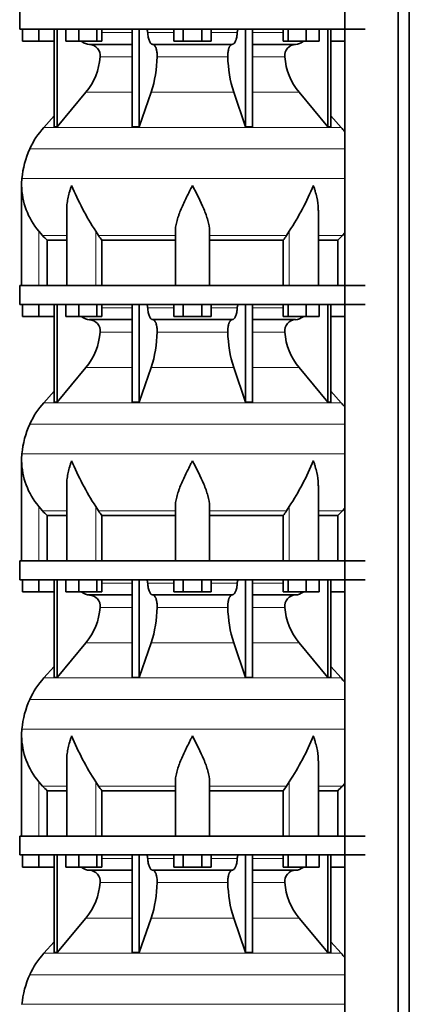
# Model space of a CAD drawing. Header units: millimetres. Extents: x -304 to -45, y -520 to 1050.
# Tile 22 of 31: x -301 to -260, y 515 to 619. Entities that reach past the tile are written whole.
import ezdxf

# ---------------------------------------------------------------- set-up
doc = ezdxf.new("R2010")
doc.units = ezdxf.units.MM
doc.layers.add('MID_134-20', color=7, linetype='Continuous')
doc.layers.add('VSI134_DIFFUSORE', color=7, linetype='Continuous')

# ---------------------------------------------------------------- blocks, each defined once
blk = doc.blocks.new('SE')
at = {"layer": 'MID_134-20', "color": 7, "linetype": 'Continuous', "lineweight": 35}
for p, q in [((-266.75, 826.98), (-266.75, 243.68)), ((-261.12, 243.68), (-261.12, 826.98)), ((-259.96, 243.68), (-259.96, 826.98)), ((-266.76, 617.98), (-266.76, 590.98)), ((-266.76, 588.98), (-266.76, 561.98)), ((-266.76, 559.98), (-266.76, 532.98)), ((-266.76, 530.98), (-266.76, 503.98))]:
    blk.add_line(p, q, dxfattribs=at)
at = {"layer": 'VSI134_DIFFUSORE', "color": 7, "linetype": 'Continuous', "lineweight": 35}
for p, q in [((-301, 619.98), (-301, 617.98)), ((-301, 617.98), (-264.6, 617.98)), ((-300.7, 616.7), (-300.7, 617.98)), ((-300.7, 616.7), (-300.7, 617.98)), ((-299, 616.7), (-299, 617.98)), ((-297.36, 617.98), (-297.36, 607.69)), ((-297.06, 617.98), (-297.06, 607.69)), ((-296.15, 616.7), (-296.15, 617.98)), ((-294.76, 616.7), (-294.76, 617.98)), ((-292.87, 616.7), (-292.87, 617.98)), ((-292.36, 616.7), (-292.36, 617.98)), ((-289.14, 617.98), (-289.14, 607.69)), ((-288.4, 617.98), (-288.4, 607.69)), ((-284.76, 616.7), (-284.76, 617.98)), ((-283.78, 616.7), (-283.78, 617.98)), ((-281.82, 616.7), (-281.82, 617.98)), ((-280.84, 616.7), (-280.84, 617.98)), ((-277.2, 617.98), (-277.2, 607.69)), ((-276.46, 617.98), (-276.46, 607.69)), ((-273.24, 616.7), (-273.24, 617.98)), ((-272.73, 616.7), (-272.73, 617.98)), ((-270.84, 616.7), (-270.84, 617.98)), ((-269.45, 616.7), (-269.45, 617.98)), ((-268.54, 617.98), (-268.54, 607.69)), ((-268.23, 617.98), (-268.23, 607.69)), ((-299, 616.7), (-300.7, 616.7)), ((-297.36, 616.7), (-299, 616.7)), ((-294.76, 616.7), (-296.15, 616.7)), ((-292.87, 616.7), (-294.76, 616.7)), ((-293.63, 616.38), (-289.14, 616.38)), ((-292.36, 616.7), (-292.87, 616.7)), ((-286.98, 616.38), (-278.62, 616.38)), ((-283.78, 616.7), (-284.76, 616.7)), ((-281.82, 616.7), (-283.78, 616.7)), ((-280.84, 616.7), (-281.82, 616.7)), ((-276.46, 616.38), (-271.96, 616.38)), ((-272.73, 616.7), (-273.24, 616.7)), ((-270.84, 616.7), (-272.73, 616.7)), ((-269.45, 616.7), (-270.84, 616.7)), ((-266.76, 616.7), (-268.23, 616.7)), ((-297.06, 607.69), (-294.03, 611.33)), ((-288.4, 607.69), (-287.14, 611.33)), ((-278.45, 611.33), (-277.2, 607.69)), ((-271.57, 611.33), (-268.54, 607.69)), ((-297.36, 608.84), (-298.46, 607.63)), ((-267.14, 607.63), (-268.23, 608.84)), ((-297.36, 607.69), (-297.06, 607.69)), ((-289.14, 607.69), (-288.4, 607.69)), ((-277.2, 607.69), (-276.46, 607.69)), ((-268.54, 607.69), (-268.23, 607.69)), ((-300.8, 601.52), (-300.8, 590.98)), ((-296.05, 598.85), (-296.05, 590.98)), ((-269.54, 590.98), (-269.54, 598.85)), ((-298.6, 596.24), (-299, 596.7)), ((-292.7, 596.24), (-292.98, 596.7)), ((-284.6, 590.98), (-284.6, 596.7)), ((-281, 590.98), (-281, 596.7)), ((-272.62, 596.7), (-272.9, 596.24)), ((-266.76, 596.51), (-267, 596.24)), ((-298.09, 595.75), (-296.05, 595.75)), ((-298.09, 590.98), (-298.09, 595.75)), ((-292.34, 595.75), (-284.6, 595.75)), ((-292.34, 590.98), (-292.34, 595.75)), ((-281, 595.75), (-273.26, 595.75)), ((-273.26, 595.75), (-273.26, 590.98)), ((-269.54, 595.75), (-267.5, 595.75)), ((-267.5, 595.75), (-267.5, 590.98)), ((-301, 590.98), (-264.6, 590.98)), ((-301, 590.98), (-301, 588.98)), ((-301, 588.98), (-264.6, 588.98)), ((-300.7, 587.7), (-300.7, 588.98)), ((-300.7, 587.7), (-300.7, 588.98)), ((-299, 587.7), (-299, 588.98)), ((-297.36, 588.98), (-297.36, 578.69)), ((-297.06, 588.98), (-297.06, 578.69)), ((-296.15, 587.7), (-296.15, 588.98)), ((-294.76, 587.7), (-294.76, 588.98)), ((-292.87, 587.7), (-292.87, 588.98)), ((-292.36, 587.7), (-292.36, 588.98)), ((-289.14, 588.98), (-289.14, 578.69)), ((-288.4, 588.98), (-288.4, 578.69)), ((-284.76, 587.7), (-284.76, 588.98)), ((-283.78, 587.7), (-283.78, 588.98)), ((-281.82, 587.7), (-281.82, 588.98)), ((-280.84, 587.7), (-280.84, 588.98)), ((-277.2, 588.98), (-277.2, 578.69)), ((-276.46, 588.98), (-276.46, 578.69)), ((-273.24, 587.7), (-273.24, 588.98)), ((-272.73, 587.7), (-272.73, 588.98)), ((-270.84, 587.7), (-270.84, 588.98)), ((-269.45, 587.7), (-269.45, 588.98)), ((-268.54, 588.98), (-268.54, 578.69)), ((-268.23, 588.98), (-268.23, 578.69)), ((-299, 587.7), (-300.7, 587.7)), ((-297.36, 587.7), (-299, 587.7)), ((-294.76, 587.7), (-296.15, 587.7)), ((-292.87, 587.7), (-294.76, 587.7)), ((-293.63, 587.38), (-289.14, 587.38)), ((-292.36, 587.7), (-292.87, 587.7)), ((-286.98, 587.38), (-278.62, 587.38)), ((-283.78, 587.7), (-284.76, 587.7)), ((-281.82, 587.7), (-283.78, 587.7)), ((-280.84, 587.7), (-281.82, 587.7)), ((-276.46, 587.38), (-271.96, 587.38)), ((-272.73, 587.7), (-273.24, 587.7)), ((-270.84, 587.7), (-272.73, 587.7)), ((-269.45, 587.7), (-270.84, 587.7)), ((-266.76, 587.7), (-268.23, 587.7)), ((-297.06, 578.69), (-294.03, 582.33)), ((-288.4, 578.69), (-287.14, 582.33)), ((-278.45, 582.33), (-277.2, 578.69)), ((-271.57, 582.33), (-268.54, 578.69)), ((-297.36, 579.84), (-298.46, 578.63)), ((-267.14, 578.63), (-268.23, 579.84)), ((-297.36, 578.69), (-297.06, 578.69)), ((-289.14, 578.69), (-288.4, 578.69)), ((-277.2, 578.69), (-276.46, 578.69)), ((-268.54, 578.69), (-268.23, 578.69)), ((-300.8, 572.52), (-300.8, 561.98)), ((-296.05, 569.85), (-296.05, 561.98)), ((-269.54, 561.98), (-269.54, 569.85)), ((-298.6, 567.24), (-299, 567.7)), ((-292.7, 567.24), (-292.98, 567.7)), ((-284.6, 561.98), (-284.6, 567.7)), ((-281, 561.98), (-281, 567.7)), ((-272.62, 567.7), (-272.9, 567.24)), ((-266.76, 567.51), (-267, 567.24)), ((-298.09, 566.75), (-296.05, 566.75)), ((-298.09, 561.98), (-298.09, 566.75)), ((-292.34, 566.75), (-284.6, 566.75)), ((-292.34, 561.98), (-292.34, 566.75)), ((-281, 566.75), (-273.26, 566.75)), ((-273.26, 566.75), (-273.26, 561.98)), ((-269.54, 566.75), (-267.5, 566.75)), ((-267.5, 566.75), (-267.5, 561.98)), ((-301, 561.98), (-264.6, 561.98)), ((-301, 561.98), (-301, 559.98)), ((-301, 559.98), (-264.6, 559.98)), ((-300.7, 558.7), (-300.7, 559.98)), ((-300.7, 558.7), (-300.7, 559.98)), ((-299, 558.7), (-299, 559.98)), ((-297.36, 559.98), (-297.36, 549.69)), ((-297.06, 559.98), (-297.06, 549.69)), ((-296.15, 558.7), (-296.15, 559.98)), ((-294.76, 558.7), (-294.76, 559.98)), ((-292.87, 558.7), (-292.87, 559.98)), ((-292.36, 558.7), (-292.36, 559.98)), ((-289.14, 559.98), (-289.14, 549.69)), ((-288.4, 559.98), (-288.4, 549.69)), ((-284.76, 558.7), (-284.76, 559.98)), ((-283.78, 558.7), (-283.78, 559.98)), ((-281.82, 558.7), (-281.82, 559.98)), ((-280.84, 558.7), (-280.84, 559.98)), ((-277.2, 559.98), (-277.2, 549.69)), ((-276.46, 559.98), (-276.46, 549.69)), ((-273.24, 558.7), (-273.24, 559.98)), ((-272.73, 558.7), (-272.73, 559.98)), ((-270.84, 558.7), (-270.84, 559.98)), ((-269.45, 558.7), (-269.45, 559.98)), ((-268.54, 559.98), (-268.54, 549.69)), ((-268.23, 559.98), (-268.23, 549.69)), ((-299, 558.7), (-300.7, 558.7)), ((-297.36, 558.7), (-299, 558.7)), ((-294.76, 558.7), (-296.15, 558.7)), ((-292.87, 558.7), (-294.76, 558.7)), ((-293.63, 558.38), (-289.14, 558.38)), ((-292.36, 558.7), (-292.87, 558.7)), ((-286.98, 558.38), (-278.62, 558.38)), ((-283.78, 558.7), (-284.76, 558.7)), ((-281.82, 558.7), (-283.78, 558.7)), ((-280.84, 558.7), (-281.82, 558.7)), ((-276.46, 558.38), (-271.96, 558.38)), ((-272.73, 558.7), (-273.24, 558.7)), ((-270.84, 558.7), (-272.73, 558.7)), ((-269.45, 558.7), (-270.84, 558.7)), ((-266.76, 558.7), (-268.23, 558.7)), ((-297.06, 549.69), (-294.03, 553.33)), ((-288.4, 549.69), (-287.14, 553.33)), ((-278.45, 553.33), (-277.2, 549.69)), ((-271.57, 553.33), (-268.54, 549.69)), ((-297.36, 550.84), (-298.46, 549.63)), ((-267.14, 549.63), (-268.23, 550.84)), ((-297.36, 549.69), (-297.06, 549.69)), ((-289.14, 549.69), (-288.4, 549.69)), ((-277.2, 549.69), (-276.46, 549.69)), ((-268.54, 549.69), (-268.23, 549.69)), ((-300.8, 543.52), (-300.8, 532.98)), ((-296.05, 540.85), (-296.05, 532.98)), ((-269.54, 532.98), (-269.54, 540.85)), ((-298.6, 538.24), (-299, 538.7)), ((-292.7, 538.24), (-292.98, 538.7)), ((-284.6, 532.98), (-284.6, 538.7)), ((-281, 532.98), (-281, 538.7)), ((-272.62, 538.7), (-272.9, 538.24)), ((-266.76, 538.51), (-267, 538.24)), ((-298.09, 537.75), (-296.05, 537.75)), ((-298.09, 532.98), (-298.09, 537.75)), ((-292.34, 537.75), (-284.6, 537.75)), ((-292.34, 532.98), (-292.34, 537.75)), ((-281, 537.75), (-273.26, 537.75)), ((-273.26, 537.75), (-273.26, 532.98)), ((-269.54, 537.75), (-267.5, 537.75)), ((-267.5, 537.75), (-267.5, 532.98)), ((-301, 532.98), (-264.6, 532.98)), ((-301, 532.98), (-301, 530.98)), ((-301, 530.98), (-264.6, 530.98)), ((-300.7, 529.7), (-300.7, 530.98)), ((-300.7, 529.7), (-300.7, 530.98)), ((-299, 529.7), (-299, 530.98)), ((-297.36, 530.98), (-297.36, 520.69)), ((-297.06, 530.98), (-297.06, 520.69)), ((-296.15, 529.7), (-296.15, 530.98)), ((-294.76, 529.7), (-294.76, 530.98)), ((-292.87, 529.7), (-292.87, 530.98)), ((-292.36, 529.7), (-292.36, 530.98)), ((-289.14, 530.98), (-289.14, 520.69)), ((-288.4, 530.98), (-288.4, 520.69)), ((-284.76, 529.7), (-284.76, 530.98)), ((-283.78, 529.7), (-283.78, 530.98)), ((-281.82, 529.7), (-281.82, 530.98)), ((-280.84, 529.7), (-280.84, 530.98)), ((-277.2, 530.98), (-277.2, 520.69)), ((-276.46, 530.98), (-276.46, 520.69)), ((-273.24, 529.7), (-273.24, 530.98)), ((-272.73, 529.7), (-272.73, 530.98)), ((-270.84, 529.7), (-270.84, 530.98)), ((-269.45, 529.7), (-269.45, 530.98)), ((-268.54, 530.98), (-268.54, 520.69)), ((-268.23, 530.98), (-268.23, 520.69)), ((-299, 529.7), (-300.7, 529.7)), ((-297.36, 529.7), (-299, 529.7)), ((-294.76, 529.7), (-296.15, 529.7)), ((-292.87, 529.7), (-294.76, 529.7)), ((-293.63, 529.38), (-289.14, 529.38)), ((-292.36, 529.7), (-292.87, 529.7)), ((-286.98, 529.38), (-278.62, 529.38)), ((-283.78, 529.7), (-284.76, 529.7)), ((-281.82, 529.7), (-283.78, 529.7)), ((-280.84, 529.7), (-281.82, 529.7)), ((-276.46, 529.38), (-271.96, 529.38)), ((-272.73, 529.7), (-273.24, 529.7)), ((-270.84, 529.7), (-272.73, 529.7)), ((-269.45, 529.7), (-270.84, 529.7)), ((-266.76, 529.7), (-268.23, 529.7)), ((-297.06, 520.69), (-294.03, 524.33)), ((-288.4, 520.69), (-287.14, 524.33)), ((-278.45, 524.33), (-277.2, 520.69)), ((-271.57, 524.33), (-268.54, 520.69)), ((-297.36, 521.84), (-298.46, 520.63)), ((-267.14, 520.63), (-268.23, 521.84)), ((-297.36, 520.69), (-297.06, 520.69)), ((-289.14, 520.69), (-288.4, 520.69)), ((-277.2, 520.69), (-276.46, 520.69)), ((-268.54, 520.69), (-268.23, 520.69))]:
    blk.add_line(p, q, dxfattribs=at)
at = {"layer": 'VSI134_DIFFUSORE', "color": 4, "linetype": 'Continuous', "lineweight": 9}
for p, q in [((-292.36, 617.62), (-289.14, 617.62)), ((-287.51, 617.62), (-284.76, 617.62)), ((-280.84, 617.62), (-278.08, 617.62)), ((-276.46, 617.62), (-273.24, 617.62)), ((-289.14, 615.07), (-292.52, 615.07)), ((-279.08, 615.07), (-286.52, 615.07)), ((-273.07, 615.07), (-276.46, 615.07)), ((-294.03, 611.33), (-289.14, 611.33)), ((-287.14, 611.33), (-278.45, 611.33)), ((-276.46, 611.33), (-271.57, 611.33)), ((-298.46, 607.63), (-267.14, 607.63)), ((-299.93, 605.37), (-266.76, 605.37)), ((-300.76, 602.25), (-266.76, 602.25)), ((-299, 590.98), (-299, 596.7)), ((-292.98, 590.98), (-292.98, 596.7)), ((-272.62, 590.98), (-272.62, 596.7)), ((-298.6, 596.24), (-296.05, 596.24)), ((-292.7, 596.24), (-284.6, 596.24)), ((-281, 596.24), (-272.9, 596.24)), ((-269.54, 596.24), (-267, 596.24)), ((-292.36, 588.62), (-289.14, 588.62)), ((-287.51, 588.62), (-284.76, 588.62)), ((-280.84, 588.62), (-278.08, 588.62)), ((-276.46, 588.62), (-273.24, 588.62)), ((-289.14, 586.07), (-292.52, 586.07)), ((-279.08, 586.07), (-286.52, 586.07)), ((-273.07, 586.07), (-276.46, 586.07)), ((-294.03, 582.33), (-289.14, 582.33)), ((-287.14, 582.33), (-278.45, 582.33)), ((-276.46, 582.33), (-271.57, 582.33)), ((-298.46, 578.63), (-267.14, 578.63)), ((-299.93, 576.37), (-266.76, 576.37)), ((-300.76, 573.25), (-266.76, 573.25)), ((-299, 561.98), (-299, 567.7)), ((-292.98, 561.98), (-292.98, 567.7)), ((-272.62, 561.98), (-272.62, 567.7)), ((-298.6, 567.24), (-296.05, 567.24)), ((-292.7, 567.24), (-284.6, 567.24)), ((-281, 567.24), (-272.9, 567.24)), ((-269.54, 567.24), (-267, 567.24)), ((-292.36, 559.62), (-289.14, 559.62)), ((-287.51, 559.62), (-284.76, 559.62)), ((-280.84, 559.62), (-278.08, 559.62)), ((-276.46, 559.62), (-273.24, 559.62)), ((-289.14, 557.07), (-292.52, 557.07)), ((-279.08, 557.07), (-286.52, 557.07)), ((-273.07, 557.07), (-276.46, 557.07)), ((-294.03, 553.33), (-289.14, 553.33)), ((-287.14, 553.33), (-278.45, 553.33)), ((-276.46, 553.33), (-271.57, 553.33)), ((-298.46, 549.63), (-267.14, 549.63)), ((-299.93, 547.37), (-266.76, 547.37)), ((-300.76, 544.25), (-266.76, 544.25)), ((-299, 532.98), (-299, 538.7)), ((-292.98, 532.98), (-292.98, 538.7)), ((-272.62, 532.98), (-272.62, 538.7)), ((-298.6, 538.24), (-296.05, 538.24)), ((-292.7, 538.24), (-284.6, 538.24)), ((-281, 538.24), (-272.9, 538.24)), ((-269.54, 538.24), (-267, 538.24)), ((-292.36, 530.62), (-289.14, 530.62)), ((-287.51, 530.62), (-284.76, 530.62)), ((-280.84, 530.62), (-278.08, 530.62)), ((-276.46, 530.62), (-273.24, 530.62)), ((-289.14, 528.07), (-292.52, 528.07)), ((-279.08, 528.07), (-286.52, 528.07)), ((-273.07, 528.07), (-276.46, 528.07)), ((-294.03, 524.33), (-289.14, 524.33)), ((-287.14, 524.33), (-278.45, 524.33)), ((-276.46, 524.33), (-271.57, 524.33)), ((-298.46, 520.63), (-267.14, 520.63)), ((-299.93, 518.37), (-266.76, 518.37)), ((-300.76, 515.25), (-266.76, 515.25))]:
    blk.add_line(p, q, dxfattribs=at)
at = {"layer": 'VSI134_DIFFUSORE', "color": 7, "linetype": 'Continuous', "lineweight": 35}
for centre, radius, start, end in [((-293.59, 617.71), 1.34, 230.2819, 268.0094), ((-293.69, 615.2), 1.17, 353.3223, 87.2173), ((-271.91, 615.21), 1.17, 92.5772, 186.8833), ((-272.01, 617.71), 1.34, 272.0607, 309.722), ((-299.19, 615.57), 6.68, 320.5472, 355.6594), ((-299.51, 615.31), 12.99, 342.1602, 358.9354), ((-265.78, 615.36), 13.3, 181.2569, 197.6475), ((-266.39, 615.58), 6.7, 184.3996, 219.3938), ((-291.92, 601.74), 8.8, 138, 155.5912), ((-273.68, 601.74), 8.8, 38.1684, 42), ((-291.01, 601.32), 9.8, 155.5912, 174.5826), ((-293.1, 601.52), 7.7, 174.5826, 180.0016), ((-293.07, 601.66), 7.73, 180.9959, 219.9106), ((-267.86, 613.03), 29.97, 202.585, 213.0327), ((-295.27, 611.73), 27.19, 326.4322, 337.9502), ((-286.07, 600.68), 7.98, 213.8601, 218.2043), ((-279.52, 600.68), 7.98, 321.7938, 326.1418), ((-293.59, 588.71), 1.34, 230.2819, 268.0094), ((-293.69, 586.2), 1.17, 353.3223, 87.2173), ((-271.91, 586.21), 1.17, 92.5772, 186.8833), ((-272.01, 588.71), 1.34, 272.0607, 309.722), ((-299.19, 586.57), 6.68, 320.5472, 355.6594), ((-299.51, 586.31), 12.99, 342.1602, 358.9354), ((-265.78, 586.36), 13.3, 181.2569, 197.6475), ((-266.39, 586.58), 6.7, 184.3996, 219.3938), ((-291.92, 572.74), 8.8, 138, 155.5912), ((-273.68, 572.74), 8.8, 38.1684, 42), ((-291.01, 572.32), 9.8, 155.5912, 174.5826), ((-293.1, 572.52), 7.7, 174.5826, 180.0016), ((-293.07, 572.66), 7.73, 180.9959, 219.9106), ((-267.86, 584.03), 29.97, 202.585, 213.0327), ((-295.27, 582.73), 27.19, 326.4322, 337.9502), ((-286.07, 571.68), 7.98, 213.8601, 218.2043), ((-279.52, 571.68), 7.98, 321.7938, 326.1418), ((-293.59, 559.71), 1.34, 230.2819, 268.0094), ((-293.69, 557.2), 1.17, 353.3223, 87.2173), ((-271.91, 557.21), 1.17, 92.5772, 186.8833), ((-272.01, 559.71), 1.34, 272.0607, 309.722), ((-299.19, 557.57), 6.68, 320.5472, 355.6594), ((-299.51, 557.31), 12.99, 342.1602, 358.9354), ((-265.78, 557.36), 13.3, 181.2569, 197.6475), ((-266.39, 557.58), 6.7, 184.3996, 219.3938), ((-291.92, 543.74), 8.8, 138, 155.5912), ((-273.68, 543.74), 8.8, 38.1684, 42), ((-291.01, 543.32), 9.8, 155.5912, 174.5826), ((-293.1, 543.52), 7.7, 174.5826, 180.0016), ((-293.07, 543.66), 7.73, 180.9959, 219.9106), ((-267.86, 555.03), 29.97, 202.585, 213.0327), ((-295.27, 553.73), 27.19, 326.4322, 337.9502), ((-286.07, 542.68), 7.98, 213.8601, 218.2043), ((-279.52, 542.68), 7.98, 321.7938, 326.1418), ((-293.59, 530.71), 1.34, 230.2819, 268.0094), ((-293.69, 528.2), 1.17, 353.3223, 87.2173), ((-271.91, 528.21), 1.17, 92.5772, 186.8833), ((-272.01, 530.71), 1.34, 272.0607, 309.722), ((-299.19, 528.57), 6.68, 320.5472, 355.6594), ((-299.51, 528.31), 12.99, 342.1602, 358.9354), ((-265.78, 528.36), 13.3, 181.2569, 197.6475), ((-266.39, 528.58), 6.7, 184.3996, 219.3938), ((-291.92, 514.74), 8.8, 138, 155.5912), ((-273.68, 514.74), 8.8, 38.1684, 42), ((-291.01, 514.32), 9.8, 155.5912, 174.5826)]:
    blk.add_arc(centre, radius, start, end, dxfattribs=at)
for points, knots in [([(-287.67, 617.98), (-287.66, 617.98), (-287.65, 617.98), (-287.63, 617.97), (-287.62, 617.96), (-287.59, 617.93), (-287.58, 617.91), (-287.55, 617.84), (-287.54, 617.8), (-287.52, 617.72), (-287.52, 617.67), (-287.51, 617.62)], [0, 0, 0, 0, 0.125, 0.125, 0.25, 0.25, 0.5, 0.5, 0.75, 0.75, 1, 1, 1, 1]), ([(-286.98, 616.38), (-287.01, 616.38), (-287.05, 616.38), (-287.09, 616.41), (-287.11, 616.42), (-287.14, 616.44), (-287.16, 616.45), (-287.2, 616.5), (-287.23, 616.54), (-287.29, 616.63), (-287.31, 616.68), (-287.36, 616.79), (-287.38, 616.85), (-287.42, 616.99), (-287.44, 617.06), (-287.47, 617.21), (-287.48, 617.29), (-287.5, 617.45), (-287.51, 617.54), (-287.51, 617.62)], [0, 0, 0, 0, 0.125, 0.125, 0.1875, 0.1875, 0.25, 0.25, 0.375, 0.375, 0.5, 0.5, 0.625, 0.625, 0.75, 0.75, 0.875, 0.875, 1, 1, 1, 1]), ([(-278.08, 617.62), (-278.09, 617.54), (-278.09, 617.45), (-278.11, 617.33), (-278.11, 617.29), (-278.13, 617.21), (-278.13, 617.17), (-278.16, 617.06), (-278.17, 616.99), (-278.2, 616.89), (-278.21, 616.85), (-278.24, 616.79), (-278.25, 616.76), (-278.28, 616.68), (-278.31, 616.63), (-278.37, 616.54), (-278.4, 616.5), (-278.46, 616.44), (-278.49, 616.42), (-278.55, 616.39), (-278.58, 616.38), (-278.62, 616.38)], [0, 0, 0, 0, 0.125, 0.125, 0.1875, 0.1875, 0.25, 0.25, 0.375, 0.375, 0.4375, 0.4375, 0.5, 0.5, 0.625, 0.625, 0.75, 0.75, 0.875, 0.875, 1, 1, 1, 1]), ([(-278.08, 617.62), (-278.08, 617.67), (-278.08, 617.72), (-278.06, 617.78), (-278.06, 617.8), (-278.05, 617.84), (-278.04, 617.86), (-278.03, 617.89), (-278.02, 617.91), (-278, 617.93), (-278, 617.94), (-277.98, 617.96), (-277.97, 617.97), (-277.95, 617.98), (-277.94, 617.98), (-277.93, 617.98)], [0, 0, 0, 0, 0.25, 0.25, 0.375, 0.375, 0.5, 0.5, 0.625, 0.625, 0.75, 0.75, 0.875, 0.875, 1, 1, 1, 1]), ([(-286.98, 616.38), (-286.96, 616.38), (-286.95, 616.38), (-286.92, 616.37), (-286.9, 616.36), (-286.85, 616.33), (-286.82, 616.31), (-286.77, 616.24), (-286.74, 616.2), (-286.7, 616.13), (-286.69, 616.1), (-286.66, 616.05), (-286.65, 616.02), (-286.62, 615.93), (-286.6, 615.86), (-286.58, 615.75), (-286.57, 615.71), (-286.55, 615.64), (-286.55, 615.6), (-286.53, 615.48), (-286.53, 615.4), (-286.52, 615.23), (-286.52, 615.15), (-286.52, 615.07)], [0, 0, 0, 0, 0.0625, 0.0625, 0.125, 0.125, 0.25, 0.25, 0.375, 0.375, 0.4375, 0.4375, 0.5, 0.5, 0.625, 0.625, 0.6875, 0.6875, 0.75, 0.75, 0.875, 0.875, 1, 1, 1, 1]), ([(-279.08, 615.07), (-279.08, 615.15), (-279.08, 615.23), (-279.07, 615.36), (-279.07, 615.4), (-279.06, 615.48), (-279.06, 615.52), (-279.04, 615.64), (-279.03, 615.71), (-279.01, 615.82), (-279, 615.86), (-278.98, 615.92), (-278.96, 615.99), (-278.94, 616.05), (-278.91, 616.1), (-278.9, 616.13), (-278.86, 616.2), (-278.83, 616.24), (-278.77, 616.31), (-278.74, 616.33), (-278.68, 616.37), (-278.65, 616.38), (-278.62, 616.38)], [0, 0, 0, 0, 0.125, 0.125, 0.1875, 0.1875, 0.25, 0.25, 0.375, 0.375, 0.4375, 0.4375, 0.5, 0.5625, 0.5625, 0.625, 0.625, 0.75, 0.75, 0.875, 0.875, 1, 1, 1, 1]), ([(-295.53, 601.52), (-295.55, 601.47), (-295.56, 601.42), (-295.6, 601.31), (-295.62, 601.26), (-295.67, 601.11), (-295.7, 601), (-295.79, 600.69), (-295.85, 600.48), (-295.94, 600.07), (-295.97, 599.86), (-296.03, 599.45), (-296.04, 599.24), (-296.05, 598.98), (-296.05, 598.91), (-296.05, 598.85)], [0, 0, 0, 0, 0.03125, 0.03125, 0.0625, 0.0625, 0.125, 0.125, 0.25, 0.25, 0.375, 0.375, 0.5, 0.5, 0.5400162, 0.5400162, 0.5400162, 0.5400162]), ([(-282.8, 601.52), (-282.83, 601.47), (-282.85, 601.42), (-282.91, 601.31), (-282.93, 601.26), (-283.01, 601.11), (-283.06, 601), (-283.22, 600.69), (-283.32, 600.48), (-283.53, 600.07), (-283.63, 599.86), (-283.82, 599.45), (-283.91, 599.24), (-284.08, 598.84), (-284.15, 598.64), (-284.26, 598.34), (-284.3, 598.24), (-284.36, 598.04), (-284.39, 597.94), (-284.47, 597.64), (-284.52, 597.45), (-284.58, 597.07), (-284.6, 596.88), (-284.6, 596.7)], [0, 0, 0, 0, 0.03125, 0.03125, 0.0625, 0.0625, 0.125, 0.125, 0.25, 0.25, 0.375, 0.375, 0.5, 0.5, 0.625, 0.625, 0.6875, 0.6875, 0.75, 0.75, 0.875, 0.875, 1, 1, 1, 1]), ([(-281, 596.7), (-281, 597.06), (-281.07, 597.44), (-281.29, 598.23), (-281.44, 598.64), (-281.95, 599.85), (-282.38, 600.69), (-282.8, 601.52)], [0, 0, 0, 0, 0.25, 0.25, 0.5, 0.5, 1, 1, 1, 1]), ([(-269.54, 598.85), (-269.54, 598.91), (-269.55, 598.98), (-269.56, 599.46), (-269.62, 599.87), (-269.75, 600.48), (-269.81, 600.69), (-269.9, 601), (-269.93, 601.11), (-269.98, 601.26), (-270.01, 601.34), (-270.03, 601.42), (-270.05, 601.47), (-270.06, 601.5), (-270.07, 601.52)], [0.4588627, 0.4588627, 0.4588627, 0.4588627, 0.5, 0.5, 0.75, 0.75, 0.875, 0.875, 0.9375, 0.9375, 0.96875, 0.984375, 0.984375, 1, 1, 1, 1]), ([(-287.67, 588.98), (-287.66, 588.98), (-287.65, 588.98), (-287.63, 588.97), (-287.62, 588.96), (-287.59, 588.93), (-287.58, 588.91), (-287.55, 588.84), (-287.54, 588.8), (-287.52, 588.72), (-287.52, 588.67), (-287.51, 588.62)], [0, 0, 0, 0, 0.125, 0.125, 0.25, 0.25, 0.5, 0.5, 0.75, 0.75, 1, 1, 1, 1]), ([(-286.98, 587.38), (-287.01, 587.38), (-287.05, 587.38), (-287.09, 587.41), (-287.11, 587.42), (-287.14, 587.44), (-287.16, 587.45), (-287.2, 587.5), (-287.23, 587.54), (-287.29, 587.63), (-287.31, 587.68), (-287.36, 587.79), (-287.38, 587.85), (-287.42, 587.99), (-287.44, 588.06), (-287.47, 588.21), (-287.48, 588.29), (-287.5, 588.45), (-287.51, 588.54), (-287.51, 588.62)], [0, 0, 0, 0, 0.125, 0.125, 0.1875, 0.1875, 0.25, 0.25, 0.375, 0.375, 0.5, 0.5, 0.625, 0.625, 0.75, 0.75, 0.875, 0.875, 1, 1, 1, 1]), ([(-278.08, 588.62), (-278.09, 588.54), (-278.09, 588.45), (-278.11, 588.33), (-278.11, 588.29), (-278.13, 588.21), (-278.13, 588.17), (-278.16, 588.06), (-278.17, 587.99), (-278.2, 587.89), (-278.21, 587.85), (-278.24, 587.79), (-278.25, 587.76), (-278.28, 587.68), (-278.31, 587.63), (-278.37, 587.54), (-278.4, 587.5), (-278.46, 587.44), (-278.49, 587.42), (-278.55, 587.39), (-278.58, 587.38), (-278.62, 587.38)], [0, 0, 0, 0, 0.125, 0.125, 0.1875, 0.1875, 0.25, 0.25, 0.375, 0.375, 0.4375, 0.4375, 0.5, 0.5, 0.625, 0.625, 0.75, 0.75, 0.875, 0.875, 1, 1, 1, 1]), ([(-278.08, 588.62), (-278.08, 588.67), (-278.08, 588.72), (-278.06, 588.78), (-278.06, 588.8), (-278.05, 588.84), (-278.04, 588.86), (-278.03, 588.89), (-278.02, 588.91), (-278, 588.93), (-278, 588.94), (-277.98, 588.96), (-277.97, 588.97), (-277.95, 588.98), (-277.94, 588.98), (-277.93, 588.98)], [0, 0, 0, 0, 0.25, 0.25, 0.375, 0.375, 0.5, 0.5, 0.625, 0.625, 0.75, 0.75, 0.875, 0.875, 1, 1, 1, 1]), ([(-286.98, 587.38), (-286.96, 587.38), (-286.95, 587.38), (-286.92, 587.37), (-286.9, 587.36), (-286.85, 587.33), (-286.82, 587.31), (-286.77, 587.24), (-286.74, 587.2), (-286.7, 587.13), (-286.69, 587.1), (-286.66, 587.05), (-286.65, 587.02), (-286.62, 586.93), (-286.6, 586.86), (-286.58, 586.75), (-286.57, 586.71), (-286.55, 586.64), (-286.55, 586.6), (-286.53, 586.48), (-286.53, 586.4), (-286.52, 586.23), (-286.52, 586.15), (-286.52, 586.07)], [0, 0, 0, 0, 0.0625, 0.0625, 0.125, 0.125, 0.25, 0.25, 0.375, 0.375, 0.4375, 0.4375, 0.5, 0.5, 0.625, 0.625, 0.6875, 0.6875, 0.75, 0.75, 0.875, 0.875, 1, 1, 1, 1]), ([(-279.08, 586.07), (-279.08, 586.15), (-279.08, 586.23), (-279.07, 586.36), (-279.07, 586.4), (-279.06, 586.48), (-279.06, 586.52), (-279.04, 586.64), (-279.03, 586.71), (-279.01, 586.82), (-279, 586.86), (-278.98, 586.92), (-278.96, 586.99), (-278.94, 587.05), (-278.91, 587.1), (-278.9, 587.13), (-278.86, 587.2), (-278.83, 587.24), (-278.77, 587.31), (-278.74, 587.33), (-278.68, 587.37), (-278.65, 587.38), (-278.62, 587.38)], [0, 0, 0, 0, 0.125, 0.125, 0.1875, 0.1875, 0.25, 0.25, 0.375, 0.375, 0.4375, 0.4375, 0.5, 0.5625, 0.5625, 0.625, 0.625, 0.75, 0.75, 0.875, 0.875, 1, 1, 1, 1]), ([(-295.53, 572.52), (-295.55, 572.47), (-295.56, 572.42), (-295.6, 572.31), (-295.62, 572.26), (-295.67, 572.11), (-295.7, 572), (-295.79, 571.69), (-295.85, 571.48), (-295.94, 571.07), (-295.97, 570.86), (-296.03, 570.45), (-296.04, 570.24), (-296.05, 569.98), (-296.05, 569.91), (-296.05, 569.85)], [0, 0, 0, 0, 0.03125, 0.03125, 0.0625, 0.0625, 0.125, 0.125, 0.25, 0.25, 0.375, 0.375, 0.5, 0.5, 0.5400162, 0.5400162, 0.5400162, 0.5400162]), ([(-282.8, 572.52), (-282.83, 572.47), (-282.85, 572.42), (-282.91, 572.31), (-282.93, 572.26), (-283.01, 572.11), (-283.06, 572), (-283.22, 571.69), (-283.32, 571.48), (-283.53, 571.07), (-283.63, 570.86), (-283.82, 570.45), (-283.91, 570.24), (-284.08, 569.84), (-284.15, 569.64), (-284.26, 569.34), (-284.3, 569.24), (-284.36, 569.04), (-284.39, 568.94), (-284.47, 568.64), (-284.52, 568.45), (-284.58, 568.07), (-284.6, 567.88), (-284.6, 567.7)], [0, 0, 0, 0, 0.03125, 0.03125, 0.0625, 0.0625, 0.125, 0.125, 0.25, 0.25, 0.375, 0.375, 0.5, 0.5, 0.625, 0.625, 0.6875, 0.6875, 0.75, 0.75, 0.875, 0.875, 1, 1, 1, 1]), ([(-281, 567.7), (-281, 568.06), (-281.07, 568.44), (-281.29, 569.23), (-281.44, 569.64), (-281.95, 570.85), (-282.38, 571.69), (-282.8, 572.52)], [0, 0, 0, 0, 0.25, 0.25, 0.5, 0.5, 1, 1, 1, 1]), ([(-269.54, 569.85), (-269.54, 569.91), (-269.55, 569.98), (-269.56, 570.46), (-269.62, 570.87), (-269.75, 571.48), (-269.81, 571.69), (-269.9, 572), (-269.93, 572.11), (-269.98, 572.26), (-270.01, 572.34), (-270.03, 572.42), (-270.05, 572.47), (-270.06, 572.5), (-270.07, 572.52)], [0.4588627, 0.4588627, 0.4588627, 0.4588627, 0.5, 0.5, 0.75, 0.75, 0.875, 0.875, 0.9375, 0.9375, 0.96875, 0.984375, 0.984375, 1, 1, 1, 1]), ([(-287.67, 559.98), (-287.66, 559.98), (-287.65, 559.98), (-287.63, 559.97), (-287.62, 559.96), (-287.59, 559.93), (-287.58, 559.91), (-287.55, 559.84), (-287.54, 559.8), (-287.52, 559.72), (-287.52, 559.67), (-287.51, 559.62)], [0, 0, 0, 0, 0.125, 0.125, 0.25, 0.25, 0.5, 0.5, 0.75, 0.75, 1, 1, 1, 1]), ([(-286.98, 558.38), (-287.01, 558.38), (-287.05, 558.38), (-287.09, 558.41), (-287.11, 558.42), (-287.14, 558.44), (-287.16, 558.45), (-287.2, 558.5), (-287.23, 558.54), (-287.29, 558.63), (-287.31, 558.68), (-287.36, 558.79), (-287.38, 558.85), (-287.42, 558.99), (-287.44, 559.06), (-287.47, 559.21), (-287.48, 559.29), (-287.5, 559.45), (-287.51, 559.54), (-287.51, 559.62)], [0, 0, 0, 0, 0.125, 0.125, 0.1875, 0.1875, 0.25, 0.25, 0.375, 0.375, 0.5, 0.5, 0.625, 0.625, 0.75, 0.75, 0.875, 0.875, 1, 1, 1, 1]), ([(-278.08, 559.62), (-278.09, 559.54), (-278.09, 559.45), (-278.11, 559.33), (-278.11, 559.29), (-278.13, 559.21), (-278.13, 559.17), (-278.16, 559.06), (-278.17, 558.99), (-278.2, 558.89), (-278.21, 558.85), (-278.24, 558.79), (-278.25, 558.76), (-278.28, 558.68), (-278.31, 558.63), (-278.37, 558.54), (-278.4, 558.5), (-278.46, 558.44), (-278.49, 558.42), (-278.55, 558.39), (-278.58, 558.38), (-278.62, 558.38)], [0, 0, 0, 0, 0.125, 0.125, 0.1875, 0.1875, 0.25, 0.25, 0.375, 0.375, 0.4375, 0.4375, 0.5, 0.5, 0.625, 0.625, 0.75, 0.75, 0.875, 0.875, 1, 1, 1, 1]), ([(-278.08, 559.62), (-278.08, 559.67), (-278.08, 559.72), (-278.06, 559.78), (-278.06, 559.8), (-278.05, 559.84), (-278.04, 559.86), (-278.03, 559.89), (-278.02, 559.91), (-278, 559.93), (-278, 559.94), (-277.98, 559.96), (-277.97, 559.97), (-277.95, 559.98), (-277.94, 559.98), (-277.93, 559.98)], [0, 0, 0, 0, 0.25, 0.25, 0.375, 0.375, 0.5, 0.5, 0.625, 0.625, 0.75, 0.75, 0.875, 0.875, 1, 1, 1, 1]), ([(-286.98, 558.38), (-286.96, 558.38), (-286.95, 558.38), (-286.92, 558.37), (-286.9, 558.36), (-286.85, 558.33), (-286.82, 558.31), (-286.77, 558.24), (-286.74, 558.2), (-286.7, 558.13), (-286.69, 558.1), (-286.66, 558.05), (-286.65, 558.02), (-286.62, 557.93), (-286.6, 557.86), (-286.58, 557.75), (-286.57, 557.71), (-286.55, 557.64), (-286.55, 557.6), (-286.53, 557.48), (-286.53, 557.4), (-286.52, 557.23), (-286.52, 557.15), (-286.52, 557.07)], [0, 0, 0, 0, 0.0625, 0.0625, 0.125, 0.125, 0.25, 0.25, 0.375, 0.375, 0.4375, 0.4375, 0.5, 0.5, 0.625, 0.625, 0.6875, 0.6875, 0.75, 0.75, 0.875, 0.875, 1, 1, 1, 1]), ([(-279.08, 557.07), (-279.08, 557.15), (-279.08, 557.23), (-279.07, 557.36), (-279.07, 557.4), (-279.06, 557.48), (-279.06, 557.52), (-279.04, 557.64), (-279.03, 557.71), (-279.01, 557.82), (-279, 557.86), (-278.98, 557.92), (-278.96, 557.99), (-278.94, 558.05), (-278.91, 558.1), (-278.9, 558.13), (-278.86, 558.2), (-278.83, 558.24), (-278.77, 558.31), (-278.74, 558.33), (-278.68, 558.37), (-278.65, 558.38), (-278.62, 558.38)], [0, 0, 0, 0, 0.125, 0.125, 0.1875, 0.1875, 0.25, 0.25, 0.375, 0.375, 0.4375, 0.4375, 0.5, 0.5625, 0.5625, 0.625, 0.625, 0.75, 0.75, 0.875, 0.875, 1, 1, 1, 1]), ([(-295.53, 543.52), (-295.55, 543.47), (-295.56, 543.42), (-295.6, 543.31), (-295.62, 543.26), (-295.67, 543.11), (-295.7, 543), (-295.79, 542.69), (-295.85, 542.48), (-295.94, 542.07), (-295.97, 541.86), (-296.03, 541.45), (-296.04, 541.24), (-296.05, 540.98), (-296.05, 540.91), (-296.05, 540.85)], [0, 0, 0, 0, 0.03125, 0.03125, 0.0625, 0.0625, 0.125, 0.125, 0.25, 0.25, 0.375, 0.375, 0.5, 0.5, 0.5400162, 0.5400162, 0.5400162, 0.5400162]), ([(-282.8, 543.52), (-282.83, 543.47), (-282.85, 543.42), (-282.91, 543.31), (-282.93, 543.26), (-283.01, 543.11), (-283.06, 543), (-283.22, 542.69), (-283.32, 542.48), (-283.53, 542.07), (-283.63, 541.86), (-283.82, 541.45), (-283.91, 541.24), (-284.08, 540.84), (-284.15, 540.64), (-284.26, 540.34), (-284.3, 540.24), (-284.36, 540.04), (-284.39, 539.94), (-284.47, 539.64), (-284.52, 539.45), (-284.58, 539.07), (-284.6, 538.88), (-284.6, 538.7)], [0, 0, 0, 0, 0.03125, 0.03125, 0.0625, 0.0625, 0.125, 0.125, 0.25, 0.25, 0.375, 0.375, 0.5, 0.5, 0.625, 0.625, 0.6875, 0.6875, 0.75, 0.75, 0.875, 0.875, 1, 1, 1, 1]), ([(-281, 538.7), (-281, 539.06), (-281.07, 539.44), (-281.29, 540.23), (-281.44, 540.64), (-281.95, 541.85), (-282.38, 542.69), (-282.8, 543.52)], [0, 0, 0, 0, 0.25, 0.25, 0.5, 0.5, 1, 1, 1, 1]), ([(-269.54, 540.85), (-269.54, 540.91), (-269.55, 540.98), (-269.56, 541.46), (-269.62, 541.87), (-269.75, 542.48), (-269.81, 542.69), (-269.9, 543), (-269.93, 543.11), (-269.98, 543.26), (-270.01, 543.34), (-270.03, 543.42), (-270.05, 543.47), (-270.06, 543.5), (-270.07, 543.52)], [0.4588627, 0.4588627, 0.4588627, 0.4588627, 0.5, 0.5, 0.75, 0.75, 0.875, 0.875, 0.9375, 0.9375, 0.96875, 0.984375, 0.984375, 1, 1, 1, 1]), ([(-287.67, 530.98), (-287.66, 530.98), (-287.65, 530.98), (-287.63, 530.97), (-287.62, 530.96), (-287.59, 530.93), (-287.58, 530.91), (-287.55, 530.84), (-287.54, 530.8), (-287.52, 530.72), (-287.52, 530.67), (-287.51, 530.62)], [0, 0, 0, 0, 0.125, 0.125, 0.25, 0.25, 0.5, 0.5, 0.75, 0.75, 1, 1, 1, 1]), ([(-286.98, 529.38), (-287.01, 529.38), (-287.05, 529.38), (-287.09, 529.41), (-287.11, 529.42), (-287.14, 529.44), (-287.16, 529.45), (-287.2, 529.5), (-287.23, 529.54), (-287.29, 529.63), (-287.31, 529.68), (-287.36, 529.79), (-287.38, 529.85), (-287.42, 529.99), (-287.44, 530.06), (-287.47, 530.21), (-287.48, 530.29), (-287.5, 530.45), (-287.51, 530.54), (-287.51, 530.62)], [0, 0, 0, 0, 0.125, 0.125, 0.1875, 0.1875, 0.25, 0.25, 0.375, 0.375, 0.5, 0.5, 0.625, 0.625, 0.75, 0.75, 0.875, 0.875, 1, 1, 1, 1]), ([(-278.08, 530.62), (-278.09, 530.54), (-278.09, 530.45), (-278.11, 530.33), (-278.11, 530.29), (-278.13, 530.21), (-278.13, 530.17), (-278.16, 530.06), (-278.17, 529.99), (-278.2, 529.89), (-278.21, 529.85), (-278.24, 529.79), (-278.25, 529.76), (-278.28, 529.68), (-278.31, 529.63), (-278.37, 529.54), (-278.4, 529.5), (-278.46, 529.44), (-278.49, 529.42), (-278.55, 529.39), (-278.58, 529.38), (-278.62, 529.38)], [0, 0, 0, 0, 0.125, 0.125, 0.1875, 0.1875, 0.25, 0.25, 0.375, 0.375, 0.4375, 0.4375, 0.5, 0.5, 0.625, 0.625, 0.75, 0.75, 0.875, 0.875, 1, 1, 1, 1]), ([(-278.08, 530.62), (-278.08, 530.67), (-278.08, 530.72), (-278.06, 530.78), (-278.06, 530.8), (-278.05, 530.84), (-278.04, 530.86), (-278.03, 530.89), (-278.02, 530.91), (-278, 530.93), (-278, 530.94), (-277.98, 530.96), (-277.97, 530.97), (-277.95, 530.98), (-277.94, 530.98), (-277.93, 530.98)], [0, 0, 0, 0, 0.25, 0.25, 0.375, 0.375, 0.5, 0.5, 0.625, 0.625, 0.75, 0.75, 0.875, 0.875, 1, 1, 1, 1]), ([(-286.98, 529.38), (-286.96, 529.38), (-286.95, 529.38), (-286.92, 529.37), (-286.9, 529.36), (-286.85, 529.33), (-286.82, 529.31), (-286.77, 529.24), (-286.74, 529.2), (-286.7, 529.13), (-286.69, 529.1), (-286.66, 529.05), (-286.65, 529.02), (-286.62, 528.93), (-286.6, 528.86), (-286.58, 528.75), (-286.57, 528.71), (-286.55, 528.64), (-286.55, 528.6), (-286.53, 528.48), (-286.53, 528.4), (-286.52, 528.23), (-286.52, 528.15), (-286.52, 528.07)], [0, 0, 0, 0, 0.0625, 0.0625, 0.125, 0.125, 0.25, 0.25, 0.375, 0.375, 0.4375, 0.4375, 0.5, 0.5, 0.625, 0.625, 0.6875, 0.6875, 0.75, 0.75, 0.875, 0.875, 1, 1, 1, 1]), ([(-279.08, 528.07), (-279.08, 528.15), (-279.08, 528.23), (-279.07, 528.36), (-279.07, 528.4), (-279.06, 528.48), (-279.06, 528.52), (-279.04, 528.64), (-279.03, 528.71), (-279.01, 528.82), (-279, 528.86), (-278.98, 528.92), (-278.96, 528.99), (-278.94, 529.05), (-278.91, 529.1), (-278.9, 529.13), (-278.86, 529.2), (-278.83, 529.24), (-278.77, 529.31), (-278.74, 529.33), (-278.68, 529.37), (-278.65, 529.38), (-278.62, 529.38)], [0, 0, 0, 0, 0.125, 0.125, 0.1875, 0.1875, 0.25, 0.25, 0.375, 0.375, 0.4375, 0.4375, 0.5, 0.5625, 0.5625, 0.625, 0.625, 0.75, 0.75, 0.875, 0.875, 1, 1, 1, 1])]:
    blk.add_open_spline(points, degree=3, knots=knots, dxfattribs=at)
for points in [[(-298.09, 595.75), (-298.27, 595.9), (-298.44, 596.07), (-298.6, 596.24)], [(-267, 596.24), (-267.16, 596.07), (-267.33, 595.9), (-267.5, 595.75)], [(-298.09, 566.75), (-298.27, 566.9), (-298.44, 567.07), (-298.6, 567.24)], [(-267, 567.24), (-267.16, 567.07), (-267.33, 566.9), (-267.5, 566.75)], [(-298.09, 537.75), (-298.27, 537.9), (-298.44, 538.07), (-298.6, 538.24)], [(-267, 538.24), (-267.16, 538.07), (-267.33, 537.9), (-267.5, 537.75)]]:
    blk.add_open_spline(points, degree=3, dxfattribs=at)

msp = doc.modelspace()

# ---------------------------------------------------------------- block references
msp.add_blockref('SE', (0, 0))

doc.saveas('drawing.dxf')
